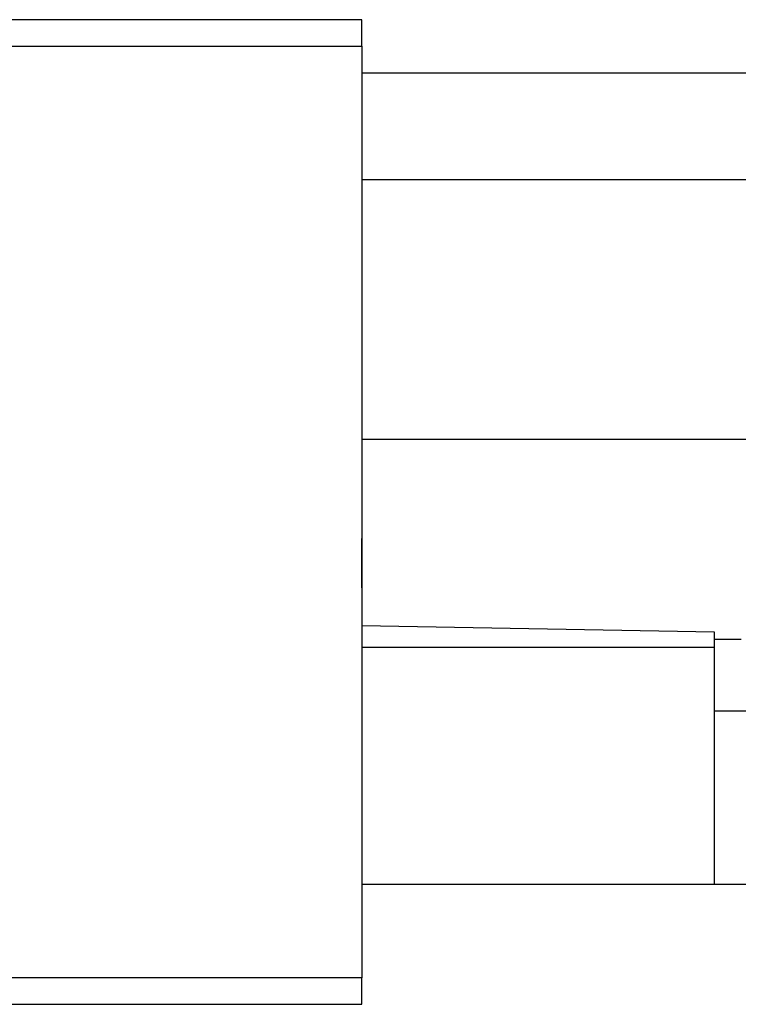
# Model space of a CAD drawing. Header units: millimetres. Extents: x 1805 to 4914, y -1594 to 860.
# Tile 222 of 256: x 2275 to 2302, y -534 to -497. Entities that reach past the tile are written whole.
import ezdxf
from ezdxf.lldxf.tags import DXFTag

# ---------------------------------------------------------------- set-up
doc = ezdxf.new("R2010")
doc.units = ezdxf.units.MM
doc.layers.get('0').update_dxf_attribs({"linetype": 'CONTINUOUS'})
tags = doc.linetypes.add('DASHED', pattern=[25.72, 12.86, -12.86]).pattern_tags.tags
tags[6:7] = [DXFTag(74, 4), DXFTag(75, 0), DXFTag(340, '0'), DXFTag(46, 0.0), DXFTag(50, 0.0), DXFTag(44, 0.0), DXFTag(45, 0.0)]
tags[4:5] = [DXFTag(74, 4), DXFTag(75, 0), DXFTag(340, '0'), DXFTag(46, 0.0), DXFTag(50, 0.0), DXFTag(44, 0.0), DXFTag(45, 0.0)]

msp = doc.modelspace()

# ---------------------------------------------------------------- linework, layer by layer
at = {"linetype": 'Continuous'}
for p, q in [((2287.631, -497.27), (2239.131, -497.27)), ((2287.631, -498.27), (2287.631, -497.27)), ((2239.131, -498.27), (2287.631, -498.27)), ((2287.631, -498.27), (2287.631, -533.27)), ((2287.631, -499.27), (2673.777, -499.27)), ((2287.631, -503.27), (2673.777, -503.27)), ((2673.777, -513.041), (2287.631, -513.041)), ((2287.631, -517.32), (2287.631, -516.77)), ((2287.631, -517.82), (2287.631, -517.32)), ((2287.631, -518.62), (2287.631, -517.82)), ((2300.881, -520.282), (2287.631, -520.051)), ((2300.881, -520.851), (2300.881, -520.282)), ((2300.881, -520.551), (2301.881, -520.551)), ((2287.631, -520.851), (2300.881, -520.851)), ((2300.881, -529.77), (2300.881, -520.851)), ((2304.555, -523.251), (2300.881, -523.251)), ((2660.777, -529.77), (2287.631, -529.77)), ((2287.631, -533.27), (2239.131, -533.27)), ((2287.631, -534.27), (2287.631, -533.27)), ((2239.131, -534.27), (2287.631, -534.27))]:
    msp.add_line(p, q, dxfattribs=at)
at = {"linetype": 'DASHED'}
for p, q in [((2287.631, -517.32), (2287.631, -517.32)), ((2287.631, -518.62), (2287.631, -518.77))]:
    msp.add_line(p, q, dxfattribs=at)

doc.saveas('drawing.dxf')
